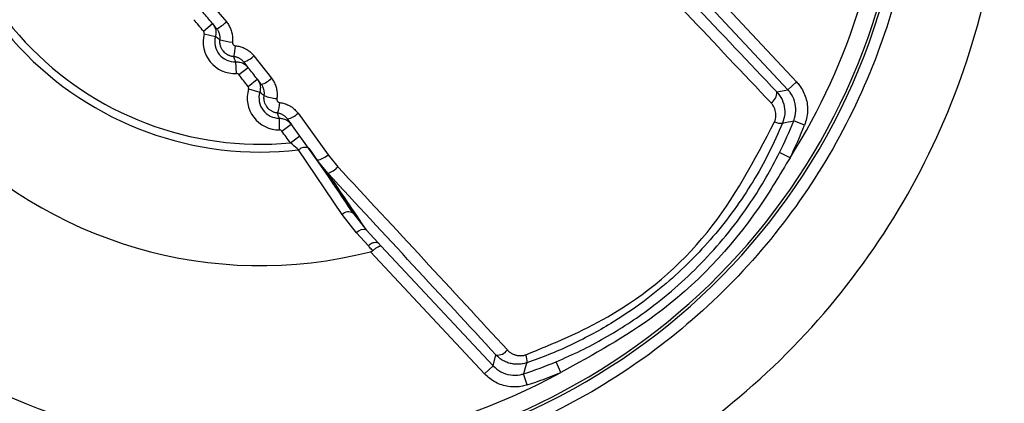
# Model space of a CAD drawing. Header units: millimetres. Extents: x -0.201 to 0.721, y -0.195 to 0.483.
# Tile 68 of 188: x 0.06517 to 0.08198, y 0.17743 to 0.18397. Entities that reach past the tile are written whole.
import ezdxf

# ---------------------------------------------------------------- set-up
doc = ezdxf.new("R2010")
doc.units = ezdxf.units.MM

msp = doc.modelspace()

# ---------------------------------------------------------------- linework, layer by layer
at = {"color": 7, "linetype": 'Continuous', "lineweight": 25}
for p, q in [((0.076484, 0.184997), (0.078434, 0.182913)), ((0.078288, 0.182777), (0.076375, 0.184821)), ((0.068384, 0.18431), (0.0687, 0.183935)), ((0.068309, 0.183778), (0.068462, 0.183906)), ((0.068319, 0.183734), (0.068513, 0.183684)), ((0.06917, 0.183357), (0.069471, 0.182974)), ((0.068871, 0.183054), (0.068862, 0.183254)), ((0.068913, 0.183035), (0.069069, 0.183159)), ((0.069069, 0.182835), (0.069227, 0.182958)), ((0.069078, 0.182791), (0.06927, 0.182734)), ((0.078097, 0.182741), (0.078288, 0.182777)), ((0.078434, 0.182913), (0.078288, 0.182777)), ((0.069606, 0.182093), (0.069604, 0.182293)), ((0.070246, 0.18158), (0.069742, 0.18228)), ((0.069923, 0.182377), (0.070435, 0.181668)), ((0.069647, 0.182072), (0.069808, 0.182191)), ((0.078573, 0.182175), (0.078388, 0.182249)), ((0.069793, 0.181872), (0.069955, 0.181989)), ((0.070677, 0.180651), (0.069933, 0.181751)), ((0.070106, 0.181779), (0.070862, 0.180674)), ((0.070429, 0.181355), (0.070246, 0.18158)), ((0.070435, 0.181668), (0.070602, 0.181463)), ((0.078324, 0.181618), (0.078145, 0.181707)), ((0.07092, 0.180337), (0.070677, 0.180651)), ((0.070862, 0.180674), (0.071086, 0.180386)), ((0.071124, 0.180113), (0.07092, 0.180337)), ((0.071086, 0.180386), (0.071292, 0.180163)), ((0.071292, 0.180163), (0.071341, 0.18011)), ((0.071341, 0.18011), (0.073255, 0.178065)), ((0.073109, 0.177929), (0.071158, 0.180013)), ((0.073255, 0.178065), (0.073302, 0.178254)), ((0.073109, 0.177929), (0.073255, 0.178065)), ((0.074408, 0.177953), (0.074332, 0.178138)), ((0.073836, 0.177741), (0.073774, 0.177931))]:
    msp.add_line(p, q, dxfattribs=at)
at = {"color": 7, "linetype": 'Continuous', "lineweight": 25, "flags": 128}
msp.add_lwpolyline([(0.073828, 0.17812), (0.073815, 0.178072), (0.073774, 0.177931)], dxfattribs=at)
at = {"color": 7, "linetype": 'Continuous', "lineweight": 25}
for centre, radius, start, end in [((0.069284, 0.187352), 0.0110523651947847, 98.019112, 348.190697), ((0.069284, 0.187352), 0.0110051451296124, 103.152908, 343.056902), ((0.069284, 0.187352), 0.0107051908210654, 147.61233, 298.59748), ((0.069284, 0.187352), 0.0075750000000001, 161.888151, 284.321659), ((0.069284, 0.187352), 0.0056383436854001, 169.602763, 276.607047), ((0.069284, 0.187352), 0.00550417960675, 170.905876, 275.303933), ((0.069284, 0.187352), 0.0107051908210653, 327.61233, 343.090299), ((0.041686, 0.161522), 0.0347, 39.89506, 40.31475), ((0.068245, 0.184405), 0.0006537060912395, 296.366343, 314.101949), ((0.068846, 0.183598), 0.0005442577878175, 165.583069, 272.626741), ((0.068846, 0.183598), 0.0003442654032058, 165.583069, 272.626741), ((0.068864, 0.184554), 0.0009643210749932, 253.560656, 266.315417), ((0.068172, 0.183541), 0.0006816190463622, 342.980038, 358.827585), ((0.068825, 0.18371), 0.0004939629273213, 290.633532, 314.328509), ((0.041686, 0.161522), 0.0347, 37.89506, 38.31475), ((0.06917, 0.18328), 0.0004297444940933, 286.97976, 314.422349), ((0.0696, 0.182637), 0.0005442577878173, 163.583069, 270.626741), ((0.0696, 0.182637), 0.0003442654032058, 163.583069, 270.626741), ((0.069615, 0.183331), 0.0007066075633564, 247.55194, 265.647089), ((0.077893, 0.182727), 0.0002043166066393, 301.387816, 3.969594), ((0.069175, 0.182568), 0.000437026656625, 334.490224, 358.685202), ((0.069669, 0.182636), 0.0003629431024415, 281.537904, 314.473657), ((0.078163, 0.182419), 0.0002142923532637, 241.456516, 278.621426), ((0.071471, 0.185016), 0.0074493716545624, 333.627722, 338.200332), ((0.071933, 0.211436), 0.0298918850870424, 282.092394, 282.4694), ((0.071471, 0.185016), 0.0076493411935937, 333.627722, 338.200332), ((0.041686, 0.161522), 0.0347, 35.904847, 36.31475), ((0.070039, 0.181639), 0.0001547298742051, 64.438346, 133.438661), ((0.070216, 0.181892), 0.0003128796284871, 275.4711, 314.385209), ((0.070366, 0.181648), 0.0002994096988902, 282.152973, 321.937683), ((0.070785, 0.180532), 0.0001614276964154, 61.489804, 132.154554), ((0.071041, 0.180235), 0.0001579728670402, 73.273976, 139.90229), ((0.071246, 0.180011), 0.0001589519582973, 73.094998, 140.022762), ((0.07333, 0.178456), 0.0002043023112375, 262.238122, 324.823123), ((0.073619, 0.178166), 0.000214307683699, 347.591993, 24.753248), ((0.071471, 0.185016), 0.0074493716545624, 288.009478, 292.582088), ((0.071471, 0.185016), 0.0076493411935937, 288.009478, 292.582088)]:
    msp.add_arc(centre, radius, start, end, dxfattribs=at)
for centre, major_axis, ratio, start_param, end_param in [((0.071997, 0.18989), (-0.01804466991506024, 0.01927963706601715), 0.01747, 1.767489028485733, 1.934265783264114), ((0.071851, 0.189754), (-0.01818133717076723, 0.01942565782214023), 0.017338, 1.76748902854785, 1.934265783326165), ((0.041728, 0.161522), (-0.01282939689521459, 0.0324624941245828), 0.998793, 4.917309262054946, 4.948711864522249), ((0.066719, 0.184951), (-0.01818132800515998, 0.01942566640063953), 0.017309, 4.348919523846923, 4.51569627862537), ((0.040268, 0.160156), (-0.01356410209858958, 0.03432265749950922), 0.998859, 4.916693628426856, 4.948422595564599), ((0.066573, 0.184814), (-0.01804466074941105, 0.01927964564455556), 0.017441, 4.348919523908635, 4.515696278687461)]:
    msp.add_ellipse(centre, major_axis=major_axis, ratio=ratio, start_param=start_param, end_param=end_param, dxfattribs=at)
for points, knots in [([(0.0692842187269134, 0.1999535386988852), (0.0701153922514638, 0.1999062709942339), (0.0717777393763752, 0.1998117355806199), (0.0741753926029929, 0.199056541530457), (0.076385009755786, 0.1978828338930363), (0.0783216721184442, 0.1962913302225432), (0.0799109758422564, 0.1943551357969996), (0.0810918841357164, 0.1921454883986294), (0.0818190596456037, 0.1897481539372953), (0.0820645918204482, 0.1872550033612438), (0.0818190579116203, 0.1847618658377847), (0.0810918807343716, 0.1823644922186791), (0.0799109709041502, 0.1801549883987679), (0.0783216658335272, 0.1782182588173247), (0.0763850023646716, 0.1766287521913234), (0.0741753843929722, 0.1754475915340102), (0.0717777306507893, 0.1747202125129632), (0.0692842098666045, 0.1744746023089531), (0.0667906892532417, 0.1747202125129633), (0.0643930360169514, 0.1754475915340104), (0.0621834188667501, 0.1766287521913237), (0.0602467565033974, 0.178218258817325), (0.0586574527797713, 0.1801549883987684), (0.0574765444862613, 0.1823644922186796), (0.0567493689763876, 0.1847618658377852), (0.0565038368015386, 0.1872550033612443), (0.0567493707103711, 0.1897481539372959), (0.0574765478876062, 0.1921454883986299), (0.0586574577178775, 0.1943551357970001), (0.0602467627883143, 0.1962913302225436), (0.0621834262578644, 0.1978828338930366), (0.0643930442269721, 0.1990565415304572), (0.0667906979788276, 0.19981173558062), (0.0684530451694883, 0.1999062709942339), (0.0692842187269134, 0.1999535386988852)], [0, 0, 0, 0, 0.0312499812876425, 0.0624999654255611, 0.0937499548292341, 0.1249999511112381, 0.1562499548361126, 0.1874999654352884, 0.2187499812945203, 0.2500000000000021, 0.2812500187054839, 0.3125000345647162, 0.3437500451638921, 0.3750000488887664, 0.4062500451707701, 0.437500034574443, 0.4687500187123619, 0.5000000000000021, 0.5312499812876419, 0.5624999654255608, 0.5937499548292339, 0.6249999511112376, 0.656249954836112, 0.6874999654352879, 0.7187499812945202, 0.750000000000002, 0.7812500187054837, 0.8125000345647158, 0.8437500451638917, 0.8750000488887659, 0.9062500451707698, 0.9375000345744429, 0.9687500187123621, 1, 1, 1, 1]), ([(0.0692842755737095, 0.1761021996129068), (0.0700739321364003, 0.1761496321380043), (0.0714876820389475, 0.1762345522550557), (0.07346016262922, 0.176852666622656), (0.0751571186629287, 0.1776929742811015), (0.0767019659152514, 0.1788233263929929), (0.0780233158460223, 0.1801828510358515), (0.0791074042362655, 0.1817597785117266), (0.0799040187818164, 0.1834804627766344), (0.0804049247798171, 0.1853272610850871), (0.0805869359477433, 0.1872145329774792), (0.0804482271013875, 0.1891228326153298), (0.0799952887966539, 0.1909637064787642), (0.0792328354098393, 0.1927182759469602), (0.0781962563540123, 0.1943052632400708), (0.0768962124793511, 0.1957084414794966), (0.0753929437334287, 0.1968628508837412), (0.0737018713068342, 0.1977566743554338), (0.071901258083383, 0.1983485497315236), (0.0700095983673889, 0.1986323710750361), (0.0681143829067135, 0.1985949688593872), (0.0662351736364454, 0.1982366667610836), (0.0644589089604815, 0.1975739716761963), (0.0628040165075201, 0.1966136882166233), (0.0613471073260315, 0.1954002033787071), (0.0601033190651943, 0.1939460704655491), (0.0591302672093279, 0.1923186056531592), (0.0584380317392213, 0.1905346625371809), (0.0580586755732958, 0.1886769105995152), (0.0579960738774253, 0.1867645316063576), (0.0582530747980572, 0.1848861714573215), (0.0588269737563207, 0.1830611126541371), (0.0596911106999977, 0.1813739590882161), (0.0608365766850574, 0.1798418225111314), (0.0622102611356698, 0.1785362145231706), (0.0637980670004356, 0.1774683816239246), (0.0655264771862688, 0.1766955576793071), (0.0673777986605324, 0.1761964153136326), (0.068642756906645, 0.1761339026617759), (0.0692842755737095, 0.1761021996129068)], [0, 0, 0, 0, 0.0334831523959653, 0.0599460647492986, 0.0871767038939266, 0.1136444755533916, 0.1408801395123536, 0.1673510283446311, 0.1945897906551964, 0.2210608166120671, 0.2482995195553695, 0.2747674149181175, 0.3020026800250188, 0.3284657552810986, 0.3556959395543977, 0.3821546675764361, 0.4093804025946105, 0.4358366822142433, 0.4630600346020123, 0.4895173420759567, 0.5167419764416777, 0.5432033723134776, 0.5704324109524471, 0.5968987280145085, 0.6241328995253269, 0.6506030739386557, 0.6778411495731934, 0.7043125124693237, 0.7315516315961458, 0.7580207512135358, 0.7852573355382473, 0.8117220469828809, 0.8389539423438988, 0.8654138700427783, 0.8926408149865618, 0.9190970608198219, 0.9463202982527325, 0.9727765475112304, 1, 1, 1, 1]), ([(0.0685350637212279, 0.1838188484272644), (0.0685092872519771, 0.1838498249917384), (0.0684577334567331, 0.1839117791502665), (0.0683799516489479, 0.1840044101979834), (0.0683018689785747, 0.1840968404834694), (0.0682495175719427, 0.1841582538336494), (0.0682233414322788, 0.1841889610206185)], [0, 0, 0, 0, 0.2499792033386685, 0.4999667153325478, 0.7499791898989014, 1, 1, 1, 1]), ([(0.0686996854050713, 0.183935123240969), (0.068707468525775, 0.183925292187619), (0.0687230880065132, 0.1839055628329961), (0.0687434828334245, 0.1838733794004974), (0.0687615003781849, 0.1838393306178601), (0.0687764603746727, 0.1838039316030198), (0.0687883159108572, 0.1837676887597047), (0.0687970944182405, 0.1837306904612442), (0.0688028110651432, 0.18369262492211), (0.0688050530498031, 0.1836564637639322), (0.0688046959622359, 0.1836227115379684), (0.0688026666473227, 0.18360205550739), (0.0688016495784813, 0.1835917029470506)], [0, 0, 0, 0, 0.1021585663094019, 0.2050159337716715, 0.310078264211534, 0.415903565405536, 0.5178733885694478, 0.6205446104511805, 0.7254353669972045, 0.831096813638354, 0.9153477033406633, 0.9999999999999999, 0.9999999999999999, 0.9999999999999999, 0.9999999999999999]), ([(0.0683189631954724, 0.1837335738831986), (0.0683198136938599, 0.1837391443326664), (0.0683215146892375, 0.1837502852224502), (0.0683173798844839, 0.1837660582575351), (0.0683115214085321, 0.1837743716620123), (0.0683088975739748, 0.183778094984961)], [0, 0, 0, 0, 0.3557245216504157, 0.7114484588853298, 1, 1, 1, 1]), ([(0.0684623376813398, 0.1839063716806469), (0.0684754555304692, 0.1838877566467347), (0.0685047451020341, 0.1838461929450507), (0.0685254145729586, 0.1837673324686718), (0.0685169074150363, 0.1837116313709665), (0.0685126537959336, 0.1836837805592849)], [0, 0, 0, 0, 0.2885479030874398, 0.6442705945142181, 1, 1, 1, 1]), ([(0.0685907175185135, 0.1836291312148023), (0.0685913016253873, 0.1836348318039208), (0.068592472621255, 0.1836462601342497), (0.0685927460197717, 0.1836646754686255), (0.0685916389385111, 0.1836842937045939), (0.0685886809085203, 0.1837050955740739), (0.0685839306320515, 0.1837258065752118), (0.0685774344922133, 0.1837459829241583), (0.0685693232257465, 0.1837654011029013), (0.0685596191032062, 0.1837840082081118), (0.0685483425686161, 0.1838020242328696), (0.068539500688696, 0.183813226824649), (0.0685350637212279, 0.1838188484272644)], [0, 0, 0, 0, 0.0843271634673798, 0.1690559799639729, 0.2710552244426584, 0.3737621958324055, 0.4786940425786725, 0.5843916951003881, 0.6864702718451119, 0.7892507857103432, 0.8942433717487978, 1, 1, 1, 1]), ([(0.0685907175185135, 0.1836291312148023), (0.0685773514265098, 0.1836379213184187), (0.0685610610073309, 0.1836486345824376), (0.0685351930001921, 0.1836669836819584), (0.0685225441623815, 0.1836764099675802), (0.0685126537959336, 0.1836837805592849)], [0, 0, 0, 0, 0.4991919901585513, 0.6084087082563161, 1, 1, 1, 1]), ([(0.068824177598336, 0.1833418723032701), (0.068817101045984, 0.1833426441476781), (0.068802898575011, 0.1833441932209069), (0.0687817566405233, 0.1833487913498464), (0.0687608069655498, 0.1833551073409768), (0.0687338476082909, 0.1833658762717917), (0.0687083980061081, 0.183379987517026), (0.0686850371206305, 0.1833971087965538), (0.0686631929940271, 0.1834161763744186), (0.068643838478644, 0.1834379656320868), (0.0686274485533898, 0.1834619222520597), (0.0686166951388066, 0.1834809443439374), (0.0686076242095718, 0.1835007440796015), (0.0686002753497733, 0.1835211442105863), (0.0685946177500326, 0.1835423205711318), (0.0685911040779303, 0.1835621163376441), (0.0685887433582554, 0.1835856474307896), (0.0685884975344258, 0.1836074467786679), (0.0685901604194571, 0.1836236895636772), (0.0685907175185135, 0.1836291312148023)], [0, 0, 0, 0, 0.0516723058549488, 0.1037050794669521, 0.1568749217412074, 0.2104376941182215, 0.3143474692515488, 0.3670923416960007, 0.4206083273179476, 0.524748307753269, 0.5776135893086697, 0.6312553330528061, 0.6832561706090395, 0.7356243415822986, 0.7885616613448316, 0.8422788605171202, 0.881442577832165, 0.9602809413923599, 1, 1, 1, 1]), ([(0.0688016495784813, 0.1835917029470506), (0.0688014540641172, 0.1835893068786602), (0.0688010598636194, 0.1835844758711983), (0.0688016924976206, 0.1835764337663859), (0.0688036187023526, 0.1835676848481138), (0.0688073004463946, 0.1835586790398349), (0.0688124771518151, 0.1835503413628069), (0.068818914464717, 0.1835430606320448), (0.0688265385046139, 0.1835368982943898), (0.0688350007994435, 0.183532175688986), (0.0688442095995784, 0.183528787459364), (0.0688506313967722, 0.1835278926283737), (0.0688538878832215, 0.1835274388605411)], [0, 0, 0, 0, 0.0779738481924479, 0.1572126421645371, 0.2611560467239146, 0.3681050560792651, 0.4721611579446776, 0.5791898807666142, 0.6830005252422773, 0.7897648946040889, 0.8933900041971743, 1, 1, 1, 1]), ([(0.0688538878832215, 0.1835274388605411), (0.0688663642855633, 0.1835260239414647), (0.068891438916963, 0.1835231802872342), (0.0689286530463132, 0.1835149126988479), (0.06896547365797, 0.1835036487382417), (0.0689981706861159, 0.183490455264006), (0.0690324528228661, 0.1834736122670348), (0.0690651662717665, 0.1834540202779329), (0.0690987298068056, 0.1834293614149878), (0.0691221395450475, 0.1834089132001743), (0.0691425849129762, 0.1833887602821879), (0.0691568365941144, 0.1833732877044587), (0.0691667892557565, 0.1833610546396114), (0.0691701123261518, 0.1833569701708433)], [0, 0, 0, 0, 0.1018084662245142, 0.2046110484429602, 0.3088909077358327, 0.4142049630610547, 0.4906515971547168, 0.6191607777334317, 0.7235837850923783, 0.8290239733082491, 0.8716710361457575, 0.9571525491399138, 0.9999999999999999, 0.9999999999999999, 0.9999999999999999, 0.9999999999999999]), ([(0.068999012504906, 0.1832480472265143), (0.0689953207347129, 0.1832525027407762), (0.0689879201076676, 0.1832614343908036), (0.0689748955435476, 0.1832746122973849), (0.0689600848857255, 0.1832876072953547), (0.068943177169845, 0.1833000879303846), (0.0689250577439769, 0.1833112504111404), (0.0689060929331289, 0.1833207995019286), (0.0688865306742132, 0.1833286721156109), (0.0688664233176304, 0.1833348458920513), (0.0688456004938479, 0.1833394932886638), (0.0688313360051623, 0.1833410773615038), (0.068824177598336, 0.1833418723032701)], [0, 0, 0, 0, 0.0854710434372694, 0.1713376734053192, 0.2733510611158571, 0.3760447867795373, 0.4808929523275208, 0.5864907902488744, 0.6880546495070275, 0.7903115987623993, 0.8947712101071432, 0.9999999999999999, 0.9999999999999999, 0.9999999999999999, 0.9999999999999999]), ([(0.0688618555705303, 0.1832541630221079), (0.0688552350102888, 0.1832684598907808), (0.0688471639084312, 0.1832858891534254), (0.0688346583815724, 0.1833151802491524), (0.0688287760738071, 0.1833301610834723), (0.068824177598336, 0.1833418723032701)], [0, 0, 0, 0, 0.4990358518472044, 0.6083728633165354, 1, 1, 1, 1]), ([(0.0688618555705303, 0.1832541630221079), (0.0688846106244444, 0.1832533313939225), (0.0689354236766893, 0.1832514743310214), (0.0690107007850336, 0.1832201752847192), (0.0690498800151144, 0.1831796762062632), (0.0690694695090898, 0.1831594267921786)], [0, 0, 0, 0, 0.2885108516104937, 0.6442576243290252, 1, 1, 1, 1]), ([(0.0692959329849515, 0.1828694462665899), (0.069271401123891, 0.1829011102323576), (0.0692223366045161, 0.1829644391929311), (0.0691482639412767, 0.1830591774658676), (0.069073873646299, 0.1831537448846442), (0.0690239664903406, 0.1832166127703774), (0.068999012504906, 0.1832480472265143)], [0, 0, 0, 0, 0.2499796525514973, 0.4999674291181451, 0.7499796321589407, 1, 1, 1, 1]), ([(0.0689125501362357, 0.1830354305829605), (0.0689086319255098, 0.1830394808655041), (0.0689007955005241, 0.1830475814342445), (0.0688857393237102, 0.1830538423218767), (0.0688755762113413, 0.1830542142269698), (0.0688710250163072, 0.1830543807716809)], [0, 0, 0, 0, 0.3557466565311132, 0.7114936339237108, 1, 1, 1, 1]), ([(0.0692272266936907, 0.1829582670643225), (0.0692396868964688, 0.1829392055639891), (0.0692675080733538, 0.1828966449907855), (0.0692854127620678, 0.1828171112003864), (0.069274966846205, 0.1827617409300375), (0.0692697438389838, 0.1827340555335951)], [0, 0, 0, 0, 0.2885479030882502, 0.6442705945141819, 0.9999999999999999, 0.9999999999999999, 0.9999999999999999, 0.9999999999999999]), ([(0.0694712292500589, 0.1829735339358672), (0.0694786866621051, 0.1829634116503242), (0.0694936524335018, 0.1829430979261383), (0.0695129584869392, 0.1829101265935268), (0.0695298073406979, 0.1828753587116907), (0.0695435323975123, 0.1828393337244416), (0.0695541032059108, 0.1828025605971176), (0.0695615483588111, 0.1827651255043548), (0.0695658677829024, 0.1827267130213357), (0.0695667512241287, 0.1826904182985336), (0.0695651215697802, 0.1826567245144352), (0.0695623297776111, 0.182636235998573), (0.0695609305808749, 0.1826259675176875)], [0, 0, 0, 0, 0.1023170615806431, 0.2053331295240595, 0.3105565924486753, 0.4165448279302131, 0.518660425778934, 0.6214813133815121, 0.7265389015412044, 0.8323753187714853, 0.9159894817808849, 1, 1, 1, 1]), ([(0.0690779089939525, 0.182790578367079), (0.0690789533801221, 0.1827961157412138), (0.0690810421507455, 0.1828071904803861), (0.0690774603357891, 0.182823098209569), (0.0690718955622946, 0.182831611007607), (0.0690694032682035, 0.1828354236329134)], [0, 0, 0, 0, 0.3557245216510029, 0.7114484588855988, 1, 1, 1, 1]), ([(0.0693447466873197, 0.1826774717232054), (0.0693455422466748, 0.1826831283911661), (0.0693471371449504, 0.1826944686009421), (0.0693481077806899, 0.182712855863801), (0.0693477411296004, 0.182732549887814), (0.0693455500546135, 0.1827535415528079), (0.0693415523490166, 0.1827744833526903), (0.0693357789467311, 0.1827949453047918), (0.0693283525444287, 0.1828147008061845), (0.0693192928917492, 0.1828336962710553), (0.0693086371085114, 0.1828521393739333), (0.0693001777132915, 0.1828636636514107), (0.0692959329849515, 0.1828694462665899)], [0, 0, 0, 0, 0.083469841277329, 0.1673362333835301, 0.2694414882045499, 0.3722598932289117, 0.4773069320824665, 0.5831151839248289, 0.6855359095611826, 0.7886517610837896, 0.8939503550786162, 0.9999999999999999, 0.9999999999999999, 0.9999999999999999, 0.9999999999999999]), ([(0.0783876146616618, 0.1822494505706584), (0.0784033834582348, 0.1823037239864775), (0.0784349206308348, 0.1824122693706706), (0.0784101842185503, 0.1825828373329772), (0.0783516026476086, 0.1827040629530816), (0.0783016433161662, 0.1827615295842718), (0.0782884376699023, 0.1827767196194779)], [0, 0, 0, 0, 0.2976926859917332, 0.5953774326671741, 0.8930469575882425, 1, 1, 1, 1]), ([(0.0784344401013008, 0.1829133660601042), (0.0784529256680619, 0.1828920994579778), (0.0785228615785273, 0.1828116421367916), (0.0786048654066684, 0.1826419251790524), (0.0786394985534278, 0.182403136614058), (0.0785953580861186, 0.1822511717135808), (0.0785732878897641, 0.182175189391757)], [0, 0, 0, 0, 0.1069499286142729, 0.4046205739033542, 0.7023107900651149, 1, 1, 1, 1]), ([(0.0693447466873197, 0.1826774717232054), (0.0693319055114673, 0.182686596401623), (0.0693162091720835, 0.1826977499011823), (0.0692913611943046, 0.1827167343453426), (0.0692792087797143, 0.1827264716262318), (0.0692697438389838, 0.1827340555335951)], [0, 0, 0, 0, 0.4986503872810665, 0.6095225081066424, 1, 1, 1, 1]), ([(0.0695695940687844, 0.1823801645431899), (0.0695624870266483, 0.1823811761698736), (0.0695482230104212, 0.1823832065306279), (0.0695270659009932, 0.1823885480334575), (0.0695061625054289, 0.1823956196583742), (0.0694859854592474, 0.1824044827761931), (0.0694667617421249, 0.1824149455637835), (0.0694485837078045, 0.1824269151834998), (0.0694312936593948, 0.1824405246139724), (0.0694099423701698, 0.1824605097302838), (0.0693911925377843, 0.1824831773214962), (0.0693755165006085, 0.182507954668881), (0.0693620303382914, 0.1825339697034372), (0.0693518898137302, 0.1825616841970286), (0.0693453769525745, 0.1825903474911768), (0.0693425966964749, 0.1826104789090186), (0.0693411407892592, 0.182634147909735), (0.0693417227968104, 0.1826559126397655), (0.0693439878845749, 0.1826720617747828), (0.0693447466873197, 0.1826774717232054)], [0, 0, 0, 0, 0.0517113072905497, 0.1037859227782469, 0.1570068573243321, 0.2106239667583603, 0.2624307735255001, 0.314602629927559, 0.3673399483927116, 0.4208519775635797, 0.5252302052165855, 0.5782243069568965, 0.6320046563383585, 0.7362484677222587, 0.7897659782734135, 0.843686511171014, 0.8825038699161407, 0.9606388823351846, 1, 1, 1, 1]), ([(0.0695609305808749, 0.1826259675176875), (0.0695606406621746, 0.1826235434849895), (0.0695600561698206, 0.1826186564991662), (0.0695603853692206, 0.1826104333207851), (0.0695620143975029, 0.1826014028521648), (0.0695654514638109, 0.1825920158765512), (0.0695704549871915, 0.1825832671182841), (0.0695767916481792, 0.1825755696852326), (0.0695843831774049, 0.1825689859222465), (0.0695928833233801, 0.1825638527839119), (0.0696022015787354, 0.1825600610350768), (0.0696087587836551, 0.1825589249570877), (0.0696120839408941, 0.1825583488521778)], [0, 0, 0, 0, 0.077119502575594, 0.1554772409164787, 0.2597146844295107, 0.3669934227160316, 0.4713762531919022, 0.5787439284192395, 0.682659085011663, 0.7895143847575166, 0.8932627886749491, 1, 1, 1, 1]), ([(0.0780969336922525, 0.1827414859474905), (0.0781136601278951, 0.1827220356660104), (0.0781668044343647, 0.1826602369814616), (0.0782231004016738, 0.1825346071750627), (0.0782440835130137, 0.1823671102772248), (0.0782117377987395, 0.1822610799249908), (0.0781954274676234, 0.182207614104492)], [0, 0, 0, 0, 0.1353136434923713, 0.4299272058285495, 0.7125407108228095, 1, 1, 1, 1]), ([(0.0696120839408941, 0.1825583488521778), (0.0696246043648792, 0.182556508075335), (0.0696497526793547, 0.182552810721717), (0.0696868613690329, 0.1825432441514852), (0.0697233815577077, 0.1825307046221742), (0.0697546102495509, 0.1825168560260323), (0.0697872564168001, 0.1824995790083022), (0.0698193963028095, 0.1824791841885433), (0.0698532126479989, 0.1824527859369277), (0.069876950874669, 0.1824306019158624), (0.0698968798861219, 0.1824095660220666), (0.0699106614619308, 0.1823935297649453), (0.0699202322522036, 0.1823808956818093), (0.069923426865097, 0.1823766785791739)], [0, 0, 0, 0, 0.1020791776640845, 0.2050345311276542, 0.3090970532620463, 0.4140583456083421, 0.4811414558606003, 0.6081380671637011, 0.7219340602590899, 0.828594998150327, 0.8713682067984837, 0.957064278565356, 0.9999999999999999, 0.9999999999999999, 0.9999999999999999, 0.9999999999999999]), ([(0.0780609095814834, 0.1822312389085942), (0.0780705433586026, 0.182263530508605), (0.0780898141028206, 0.1823281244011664), (0.0780761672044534, 0.1824287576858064), (0.0780418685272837, 0.1825039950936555), (0.0780096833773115, 0.1825411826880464), (0.0779995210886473, 0.182552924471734)], [0, 0, 0, 0, 0.2820647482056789, 0.5642228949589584, 0.8624057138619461, 1, 1, 1, 1]), ([(0.0697417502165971, 0.1822800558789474), (0.0697381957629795, 0.1822846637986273), (0.0697310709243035, 0.1822939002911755), (0.0697184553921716, 0.1823075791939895), (0.0697040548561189, 0.1823211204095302), (0.069687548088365, 0.1823342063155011), (0.0696697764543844, 0.1823460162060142), (0.069651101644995, 0.1823562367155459), (0.0696317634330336, 0.1823647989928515), (0.0696118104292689, 0.1823716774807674), (0.0695910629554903, 0.1823770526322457), (0.0695767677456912, 0.1823791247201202), (0.0695695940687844, 0.1823801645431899)], [0, 0, 0, 0, 0.0858630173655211, 0.1721108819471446, 0.2742352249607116, 0.3770156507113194, 0.4818768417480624, 0.5874647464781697, 0.6888183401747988, 0.7908484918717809, 0.8950427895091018, 1, 1, 1, 1]), ([(0.0696037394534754, 0.1822925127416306), (0.0695977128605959, 0.1823068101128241), (0.0695903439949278, 0.1823242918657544), (0.0695790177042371, 0.182353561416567), (0.069573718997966, 0.1823685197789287), (0.0695695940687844, 0.1823801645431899)], [0, 0, 0, 0, 0.4986454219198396, 0.6097062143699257, 1, 1, 1, 1]), ([(0.0696037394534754, 0.1822925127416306), (0.0696264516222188, 0.1822908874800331), (0.0696771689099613, 0.182287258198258), (0.0697513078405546, 0.1822533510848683), (0.0697890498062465, 0.1822115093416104), (0.0698079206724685, 0.1821905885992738)], [0, 0, 0, 0, 0.2885108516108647, 0.6442576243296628, 1, 1, 1, 1]), ([(0.0696467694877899, 0.1820721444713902), (0.0696429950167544, 0.1820763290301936), (0.0696354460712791, 0.1820846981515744), (0.0696206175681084, 0.1820914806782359), (0.0696104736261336, 0.1820922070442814), (0.069605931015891, 0.1820925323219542)], [0, 0, 0, 0, 0.3557466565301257, 0.7114936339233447, 1, 1, 1, 1]), ([(0.0738136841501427, 0.1782560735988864), (0.0742891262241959, 0.1784516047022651), (0.0754448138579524, 0.1789268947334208), (0.0770305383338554, 0.1802642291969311), (0.0777175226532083, 0.1815757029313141), (0.0780609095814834, 0.1822312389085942)], [0, 0, 0, 0, 0.259023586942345, 0.6296252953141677, 1, 1, 1, 1]), ([(0.0781954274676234, 0.182207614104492), (0.0781204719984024, 0.1820374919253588), (0.0779700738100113, 0.1816961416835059), (0.0776918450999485, 0.1812020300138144), (0.0773738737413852, 0.18072316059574), (0.0770176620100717, 0.1802714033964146), (0.0766290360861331, 0.1798513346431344), (0.0762091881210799, 0.1794633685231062), (0.075754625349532, 0.1791058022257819), (0.0753210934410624, 0.1788178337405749), (0.0748072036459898, 0.17852505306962), (0.0743269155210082, 0.178298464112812), (0.0739535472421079, 0.1781650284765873), (0.0738283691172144, 0.1781202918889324)], [0, 0, 0, 0, 0.0910487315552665, 0.1826893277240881, 0.276245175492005, 0.3704856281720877, 0.4615748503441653, 0.553316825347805, 0.6471168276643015, 0.7416236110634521, 0.8056930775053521, 0.9348552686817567, 1, 1, 1, 1]), ([(0.0699330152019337, 0.1817513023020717), (0.0699250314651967, 0.1817582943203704), (0.0698805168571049, 0.1817972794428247), (0.0698324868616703, 0.1818380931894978), (0.0697930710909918, 0.1818715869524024)], [0, 0, 0, 0, 0.1793509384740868, 1, 1, 1, 1]), ([(0.074331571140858, 0.1781376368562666), (0.074471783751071, 0.1781988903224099), (0.0747527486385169, 0.1783216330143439), (0.0751606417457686, 0.1785391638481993), (0.0755576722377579, 0.1787813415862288), (0.0759807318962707, 0.1790780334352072), (0.0764211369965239, 0.1794371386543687), (0.076869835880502, 0.1798698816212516), (0.0772857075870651, 0.1803443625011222), (0.0776326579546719, 0.1808173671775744), (0.0779196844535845, 0.1812731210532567), (0.0780698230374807, 0.1815620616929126), (0.0781450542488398, 0.1817068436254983)], [0, 0, 0, 0, 0.0860015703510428, 0.17233415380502, 0.2596785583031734, 0.3473673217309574, 0.4626849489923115, 0.5788068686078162, 0.6974615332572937, 0.8169878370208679, 0.9082965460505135, 0.9999999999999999, 0.9999999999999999, 0.9999999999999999, 0.9999999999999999]), ([(0.0783242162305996, 0.1816180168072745), (0.0781535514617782, 0.181332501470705), (0.0775467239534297, 0.180317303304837), (0.0762642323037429, 0.1789707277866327), (0.0749625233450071, 0.1782568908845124), (0.0744083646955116, 0.1779529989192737)], [0, 0, 0, 0, 0.1834799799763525, 0.6523941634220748, 0.9999999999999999, 0.9999999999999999, 0.9999999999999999, 0.9999999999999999]), ([(0.0711977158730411, 0.1800322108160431), (0.0711794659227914, 0.180052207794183), (0.0711549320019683, 0.1800790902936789), (0.0711303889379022, 0.1801059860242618), (0.0711241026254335, 0.1801128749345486)], [0, 0, 0, 0, 0.7438660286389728, 0.9999999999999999, 0.9999999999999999, 0.9999999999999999, 0.9999999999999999]), ([(0.0711977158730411, 0.1800322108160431), (0.0712143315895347, 0.1800456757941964), (0.0712475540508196, 0.1800725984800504), (0.0712913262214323, 0.1801001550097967), (0.0713239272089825, 0.1801139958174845), (0.0713369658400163, 0.1801132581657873), (0.071340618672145, 0.1801101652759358), (0.0713408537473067, 0.1801099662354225)], [0, 0, 0, 0, 0.2469197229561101, 0.4937061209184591, 0.7439603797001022, 0.9835227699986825, 1, 1, 1, 1]), ([(0.0711580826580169, 0.1800126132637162), (0.0711678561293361, 0.1800157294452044), (0.0711822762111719, 0.1800203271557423), (0.0711939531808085, 0.1800293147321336), (0.0711977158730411, 0.1800322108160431)], [0, 0, 0, 0, 0.6777680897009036, 1, 1, 1, 1]), ([(0.0738283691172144, 0.1781202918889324), (0.0738153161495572, 0.17811619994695), (0.0737891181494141, 0.1781079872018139), (0.0737484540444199, 0.1780997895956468), (0.0737068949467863, 0.1780947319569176), (0.0736654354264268, 0.1780932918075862), (0.0736109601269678, 0.1780958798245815), (0.0735573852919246, 0.178105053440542), (0.0735051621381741, 0.1781207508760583), (0.0734665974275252, 0.1781359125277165), (0.0734290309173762, 0.1781544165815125), (0.0733927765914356, 0.178176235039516), (0.0733645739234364, 0.1781966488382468), (0.0733387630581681, 0.1782179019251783), (0.0733198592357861, 0.1782352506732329), (0.0733066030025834, 0.1782491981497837), (0.0733021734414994, 0.1782538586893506)], [0, 0, 0, 0, 0.0706377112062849, 0.1417736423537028, 0.2144643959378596, 0.2876845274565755, 0.3572120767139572, 0.4984486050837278, 0.5702967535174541, 0.6427432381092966, 0.7156740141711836, 0.7901168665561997, 0.8650763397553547, 0.8986925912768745, 0.9661481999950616, 1, 1, 1, 1]), ([(0.0734967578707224, 0.1783385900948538), (0.0735021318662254, 0.1783330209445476), (0.07351290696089, 0.1783218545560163), (0.0735310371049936, 0.1783063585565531), (0.073550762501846, 0.1782918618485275), (0.0735723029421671, 0.17827864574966), (0.0735951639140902, 0.1782671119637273), (0.0736185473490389, 0.1782577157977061), (0.0736421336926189, 0.1782504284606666), (0.073665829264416, 0.1782451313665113), (0.0736902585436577, 0.1782417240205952), (0.0737149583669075, 0.1782403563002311), (0.073739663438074, 0.1782410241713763), (0.0737643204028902, 0.1782437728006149), (0.0737891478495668, 0.1782485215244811), (0.0738054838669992, 0.1782535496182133), (0.0738136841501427, 0.1782560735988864)], [0, 0, 0, 0, 0.0684153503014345, 0.1371757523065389, 0.2105919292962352, 0.2844442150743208, 0.3596880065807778, 0.4354232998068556, 0.5048881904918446, 0.5747647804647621, 0.6459736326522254, 0.7176611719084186, 0.7869627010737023, 0.8567430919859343, 0.9280885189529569, 1, 1, 1, 1]), ([(0.0732545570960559, 0.1780652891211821), (0.0732970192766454, 0.1780279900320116), (0.0733819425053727, 0.1779533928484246), (0.0735469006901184, 0.1779034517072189), (0.0736815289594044, 0.1779050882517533), (0.0737547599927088, 0.1779259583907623), (0.0737741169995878, 0.177931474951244)], [0, 0, 0, 0, 0.2976926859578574, 0.5953774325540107, 0.8930469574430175, 1, 1, 1, 1]), ([(0.0738359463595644, 0.1777413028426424), (0.0738088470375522, 0.1777335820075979), (0.0737063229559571, 0.1777043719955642), (0.0735178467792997, 0.1777020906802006), (0.0732869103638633, 0.1777720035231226), (0.0731680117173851, 0.1778764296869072), (0.0731085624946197, 0.1779286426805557)], [0, 0, 0, 0, 0.1069499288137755, 0.4046205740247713, 0.7023107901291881, 1, 1, 1, 1])]:
    msp.add_open_spline(points, degree=3, knots=knots, dxfattribs=at)

doc.saveas('drawing.dxf')
